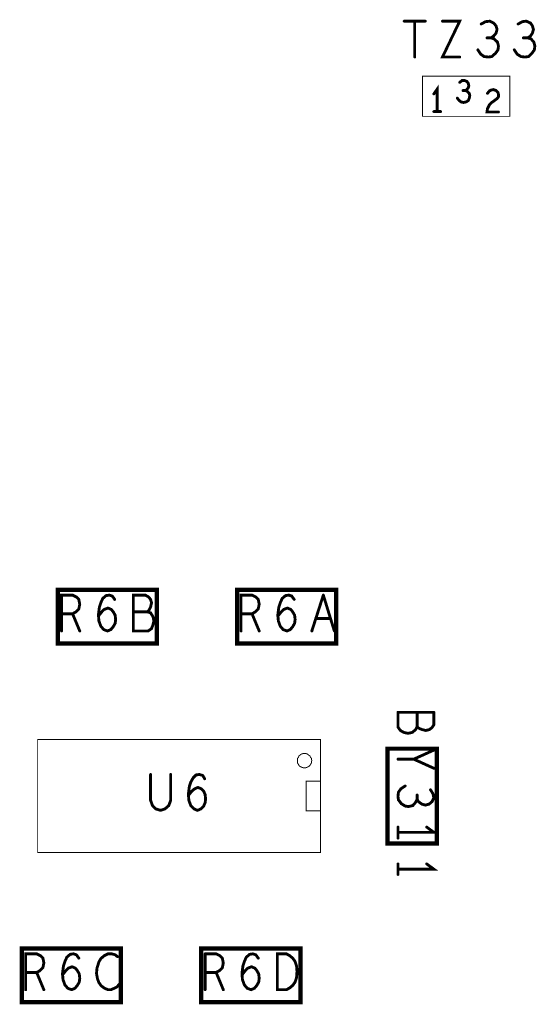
# Model space of a CAD drawing. Extents: x 17.4 to 50.4, y 21.5 to 42.5.
# Tile 9 of 35: x 34 to 35, y 29.4 to 31.4. Entities that reach past the tile are written whole.
import ezdxf

# ---------------------------------------------------------------- set-up
doc = ezdxf.new("R2010")
doc.units = 0
doc.layers.add('1', color=2, linetype='CONTINUOUS')

msp = doc.modelspace()

# ---------------------------------------------------------------- linework, layer by layer
at = {"layer": '1'}
for points, const_width in [([(34.7665, 31.429, 1), (34.7635, 31.429, 1)], 0.003), ([(34.7885, 31.429, 1), (34.7855, 31.429, 1)], 0.003), ([(34.8105, 31.429, 1), (34.8075, 31.429, 1)], 0.003), ([(34.8465, 31.429, 1), (34.8435, 31.429, 1)], 0.003), ([(34.9275, 31.423, 1), (34.9245, 31.423, 1)], 0.003), ([(34.9535, 31.425, 1), (34.9505, 31.425, 1)], 0.003), ([(34.9535, 31.425, 1), (34.9505, 31.425, 1)], 0.003), ([(35.0045, 31.423, 1), (35.0015, 31.423, 1)], 0.003), ([(34.9395, 31.394, 1), (34.9365, 31.394, 1)], 0.003), ([(34.9475, 31.394, 1), (34.9445, 31.394, 1)], 0.003), ([(34.9535, 31.398, 1), (34.9505, 31.398, 1)], 0.003), ([(34.9535, 31.398, 1), (34.9505, 31.398, 1)], 0.003), ([(34.9545, 31.392, 1), (34.9515, 31.392, 1)], 0.003), ([(34.9545, 31.392, 1), (34.9515, 31.392, 1)], 0.003), ([(35.0155, 31.394, 1), (35.0125, 31.394, 1)], 0.003), ([(35.0245, 31.394, 1), (35.0215, 31.394, 1)], 0.003), ([(34.7885, 31.354, 1), (34.7855, 31.354, 1)], 0.003), ([(34.8825, 31.354, 1), (34.8795, 31.354, 1)], 0.003), ([(34.9205, 31.369, 1), (34.9175, 31.369, 1)], 0.003), ([(34.9335, 31.355, 1), (34.9305, 31.355, 1)], 0.003), ([(34.9335, 31.355, 1), (34.9305, 31.355, 1)], 0.003), ([(34.9575, 31.362, 1), (34.9545, 31.362, 1)], 0.003), ([(34.9575, 31.362, 1), (34.9545, 31.362, 1)], 0.003), ([(34.9965, 31.369, 1), (34.9935, 31.369, 1)], 0.003), ([(34.8825, 31.301, 1), (34.8795, 31.301, 1)], 0.003), ([(34.9005, 31.299, 1), (34.8975, 31.299, 1)], 0.003), ([(34.9005, 31.299, 1), (34.8975, 31.299, 1)], 0.003), ([(34.9015, 31.294, 1), (34.8985, 31.294, 1)], 0.003), ([(34.9015, 31.294, 1), (34.8985, 31.294, 1)], 0.003), ([(34.8285, 31.277, 1), (34.8255, 31.277, 1)], 0.003), ([(34.8775, 31.268, 1), (34.8745, 31.268, 1)], 0.003), ([(34.8895, 31.284, 1), (34.8865, 31.284, 1)], 0.003), ([(34.8945, 31.284, 1), (34.8915, 31.284, 1)], 0.003), ([(34.8985, 31.282, 1), (34.8955, 31.282, 1)], 0.003), ([(34.8985, 31.282, 1), (34.8955, 31.282, 1)], 0.003), ([(34.9025, 31.268, 1), (34.8995, 31.268, 1)], 0.003), ([(34.9025, 31.268, 1), (34.8995, 31.268, 1)], 0.003), ([(34.9405, 31.278, 1), (34.9375, 31.278, 1)], 0.003), ([(34.9635, 31.276, 1), (34.9605, 31.276, 1)], 0.003), ([(34.9635, 31.276, 1), (34.9605, 31.276, 1)], 0.003), ([(34.9495, 31.259, 1), (34.9465, 31.259, 1)], 0.003), ([(34.9495, 31.259, 1), (34.9465, 31.259, 1)], 0.003), ([(34.8285, 31.24, 1), (34.8255, 31.24, 1)], 0.003), ([(34.8355, 31.24, 1), (34.8325, 31.24, 1)], 0.003), ([(34.8425, 31.24, 1), (34.8395, 31.24, 1)], 0.003), ([(34.9635, 31.239, 1), (34.9605, 31.239, 1)], 0.003), ([(34.9865, 31.23, 1), (34.9855, 31.23, 1)], 0.001), ([(34.9865, 31.23, 1), (34.9855, 31.23, 1)], 0.001), ([(34.0815, 30.225, 1), (34.0785, 30.225, 1)], 0.003), ([(34.0815, 30.225, 1), (34.0785, 30.225, 1)], 0.003), ([(34.1615, 30.22, 1), (34.1585, 30.22, 1)], 0.003), ([(34.5255, 30.229, 1), (34.5225, 30.229, 1)], 0.003), ([(34.5255, 30.229, 1), (34.5225, 30.229, 1)], 0.003), ([(34.5365, 30.22, 1), (34.5335, 30.22, 1)], 0.003), ([(34.5975, 30.229, 1), (34.5945, 30.229, 1)], 0.003), ([(34.5975, 30.229, 1), (34.5945, 30.229, 1)], 0.003), ([(34.0865, 30.2, 1), (34.0835, 30.2, 1)], 0.003), ([(34.0865, 30.2, 1), (34.0835, 30.2, 1)], 0.003), ([(34.1545, 30.199, 1), (34.1515, 30.199, 1)], 0.003), ([(34.1545, 30.199, 1), (34.1515, 30.199, 1)], 0.003), ([(34.4615, 30.2, 1), (34.4585, 30.2, 1)], 0.003), ([(34.4615, 30.2, 1), (34.4585, 30.2, 1)], 0.003), ([(34.5225, 30.202, 1), (34.5195, 30.202, 1)], 0.003), ([(34.5225, 30.202, 1), (34.5195, 30.202, 1)], 0.003), ([(34.0505, 30.19, 1), (34.0475, 30.19, 1)], 0.003), ([(34.0735, 30.19, 1), (34.0705, 30.19, 1)], 0.003), ([(34.1275, 30.185, 1), (34.1245, 30.185, 1)], 0.003), ([(34.1625, 30.187, 1), (34.1595, 30.187, 1)], 0.003), ([(34.1625, 30.187, 1), (34.1595, 30.187, 1)], 0.003), ([(34.2005, 30.194, 1), (34.1975, 30.194, 1)], 0.003), ([(34.2295, 30.194, 1), (34.2265, 30.194, 1)], 0.003), ([(34.4255, 30.19, 1), (34.4225, 30.19, 1)], 0.003), ([(34.4485, 30.19, 1), (34.4455, 30.19, 1)], 0.003), ([(34.5025, 30.185, 1), (34.4995, 30.185, 1)], 0.003), ([(34.5815, 30.18, 1), (34.5785, 30.18, 1)], 0.003), ([(34.6125, 30.18, 1), (34.6095, 30.18, 1)], 0.003), ([(34.0505, 30.154, 1), (34.0475, 30.154, 1)], 0.003), ([(34.0885, 30.154, 1), (34.0855, 30.154, 1)], 0.003), ([(34.2315, 30.154, 1), (34.2285, 30.154, 1)], 0.003), ([(34.2315, 30.154, 1), (34.2285, 30.154, 1)], 0.003), ([(34.4255, 30.154, 1), (34.4225, 30.154, 1)], 0.003), ([(34.4635, 30.154, 1), (34.4605, 30.154, 1)], 0.003), ([(34.5735, 30.154, 1), (34.5705, 30.154, 1)], 0.003), ([(34.6205, 30.154, 1), (34.6175, 30.154, 1)], 0.003), ([(34.25025, 30.128, 1), (34.24575, 30.128, 1)], 0.0045), ([(34.25025, 30.128, 1), (34.24575, 30.128, 1)], 0.0045), ([(34.62525, 30.128, 1), (34.62075, 30.128, 1)], 0.0045), ([(34.62525, 30.128, 1), (34.62075, 30.128, 1)], 0.0045), ([(34.7535, 29.984, 1), (34.7505, 29.984, 1)], 0.003), ([(34.7535, 29.984, 1), (34.7505, 29.984, 1)], 0.003), ([(34.7935, 29.984, 1), (34.7905, 29.984, 1)], 0.003), ([(34.8285, 29.984, 1), (34.8255, 29.984, 1)], 0.003), ([(34.8285, 29.984, 1), (34.8255, 29.984, 1)], 0.003), ([(34.7935, 29.954, 1), (34.7905, 29.954, 1)], 0.003), ([(34.8195, 29.948, 1), (34.8165, 29.948, 1)], 0.003), ([(34.8195, 29.948, 1), (34.8165, 29.948, 1)], 0.003), ([(34.8285, 29.905, 1), (34.8255, 29.905, 1)], 0.003), ([(34.5425, 29.883, 1), (34.5415, 29.883, 1)], 0.001), ([(34.5425, 29.883, 1), (34.5415, 29.883, 1)], 0.001), ([(34.7535, 29.886, 1), (34.7505, 29.886, 1)], 0.003), ([(34.7865, 29.886, 1), (34.7835, 29.886, 1)], 0.003), ([(34.2365, 29.854, 1), (34.2335, 29.854, 1)], 0.003), ([(34.2785, 29.854, 1), (34.2755, 29.854, 1)], 0.003), ([(34.3455, 29.852, 1), (34.3425, 29.852, 1)], 0.003), ([(34.3455, 29.852, 1), (34.3425, 29.852, 1)], 0.003), ([(34.8285, 29.867, 1), (34.8255, 29.867, 1)], 0.003), ([(34.3495, 29.845, 1), (34.3465, 29.845, 1)], 0.003), ([(34.5905, 29.84, 1), (34.5895, 29.84, 1)], 0.001), ([(34.7685, 29.83, 1), (34.7655, 29.83, 1)], 0.003), ([(34.3155, 29.81, 1), (34.3125, 29.81, 1)], 0.003), ([(34.7935, 29.811, 1), (34.7905, 29.811, 1)], 0.003), ([(34.8215, 29.822, 1), (34.8185, 29.822, 1)], 0.003), ([(34.7935, 29.802, 1), (34.7905, 29.802, 1)], 0.003), ([(34.8105, 29.79, 1), (34.8075, 29.79, 1)], 0.003), ([(34.8105, 29.79, 1), (34.8075, 29.79, 1)], 0.003), ([(34.8245, 29.797, 1), (34.8215, 29.797, 1)], 0.003), ([(34.8245, 29.797, 1), (34.8215, 29.797, 1)], 0.003), ([(34.2475, 29.782, 1), (34.2445, 29.782, 1)], 0.003), ([(34.2475, 29.782, 1), (34.2445, 29.782, 1)], 0.003), ([(34.5905, 29.778, 1), (34.5895, 29.778, 1)], 0.001), ([(34.7535, 29.744, 1), (34.7505, 29.744, 1)], 0.003), ([(34.8135, 29.744, 1), (34.8105, 29.744, 1)], 0.003), ([(34.7535, 29.733, 1), (34.7505, 29.733, 1)], 0.003), ([(34.8285, 29.733, 1), (34.8255, 29.733, 1)], 0.003), ([(34.8285, 29.733, 1), (34.8255, 29.733, 1)], 0.003), ([(34.73225, 29.71, 1), (34.72775, 29.71, 1)], 0.0045), ([(34.73225, 29.71, 1), (34.72775, 29.71, 1)], 0.0045), ([(34.7535, 29.721, 1), (34.7505, 29.721, 1)], 0.003), ([(34.5905, 29.691, 1), (34.5895, 29.691, 1)], 0.001), ([(34.5905, 29.691, 1), (34.5895, 29.691, 1)], 0.001), ([(34.7535, 29.667, 1), (34.7505, 29.667, 1)], 0.003), ([(34.8135, 29.667, 1), (34.8105, 29.667, 1)], 0.003), ([(34.7535, 29.656, 1), (34.7505, 29.656, 1)], 0.003), ([(34.7535, 29.645, 1), (34.7505, 29.645, 1)], 0.003), ([(33.9985, 29.479, 1), (33.9955, 29.479, 1)], 0.003), ([(33.9985, 29.479, 1), (33.9955, 29.479, 1)], 0.003), ([(34.3505, 29.479, 1), (34.3475, 29.479, 1)], 0.003), ([(34.3505, 29.479, 1), (34.3475, 29.479, 1)], 0.003), ([(34.5015, 29.479, 1), (34.4985, 29.479, 1)], 0.003), ([(34.5015, 29.479, 1), (34.4985, 29.479, 1)], 0.003), ([(34.0065, 29.475, 1), (34.0035, 29.475, 1)], 0.003), ([(34.0065, 29.475, 1), (34.0035, 29.475, 1)], 0.003), ([(34.0865, 29.47, 1), (34.0835, 29.47, 1)], 0.003), ([(34.1285, 29.462, 1), (34.1255, 29.462, 1)], 0.003), ([(34.1285, 29.462, 1), (34.1255, 29.462, 1)], 0.003), ([(34.1675, 29.473, 1), (34.1645, 29.473, 1)], 0.003), ([(34.4615, 29.47, 1), (34.4585, 29.47, 1)], 0.003), ([(33.9755, 29.44, 1), (33.9725, 29.44, 1)], 0.003), ([(33.9985, 29.44, 1), (33.9955, 29.44, 1)], 0.003), ([(34.0115, 29.45, 1), (34.0085, 29.45, 1)], 0.003), ([(34.0115, 29.45, 1), (34.0085, 29.45, 1)], 0.003), ([(34.0525, 29.438, 1), (34.0495, 29.438, 1)], 0.003), ([(34.0525, 29.438, 1), (34.0495, 29.438, 1)], 0.003), ([(34.0525, 29.435, 1), (34.0495, 29.435, 1)], 0.003), ([(34.3505, 29.44, 1), (34.3475, 29.44, 1)], 0.003), ([(34.3735, 29.44, 1), (34.3705, 29.44, 1)], 0.003), ([(34.4275, 29.438, 1), (34.4245, 29.438, 1)], 0.003), ([(34.4275, 29.438, 1), (34.4245, 29.438, 1)], 0.003), ([(34.4275, 29.435, 1), (34.4245, 29.435, 1)], 0.003), ([(34.1705, 29.415, 1), (34.1675, 29.415, 1)], 0.003), ([(33.9755, 29.404, 1), (33.9725, 29.404, 1)], 0.003), ([(34.0135, 29.404, 1), (34.0105, 29.404, 1)], 0.003), ([(34.0715, 29.404, 1), (34.0685, 29.404, 1)], 0.003), ([(34.0715, 29.404, 1), (34.0685, 29.404, 1)], 0.003), ([(34.3505, 29.404, 1), (34.3475, 29.404, 1)], 0.003), ([(34.3885, 29.404, 1), (34.3855, 29.404, 1)], 0.003), ([(34.4325, 29.414, 1), (34.4295, 29.414, 1)], 0.003), ([(34.4325, 29.414, 1), (34.4295, 29.414, 1)], 0.003), ([(33.96825, 29.378, 1), (33.96375, 29.378, 1)], 0.0045), ([(33.96825, 29.378, 1), (33.96375, 29.378, 1)], 0.0045), ([(34.34325, 29.378, 1), (34.33875, 29.378, 1)], 0.0045), ([(34.34325, 29.378, 1), (34.33875, 29.378, 1)], 0.0045)]:
    msp.add_lwpolyline(points, format="xyb", close=True, dxfattribs=dict(at, const_width=const_width))
for points, const_width in [([(34.809, 31.429), (34.765, 31.429)], 0.006), ([(34.787, 31.429), (34.787, 31.354)], 0.006), ([(34.881, 31.354), (34.845, 31.354), (34.881, 31.429), (34.845, 31.429)], 0.006), ([(34.952, 31.425), (34.944, 31.429), (34.935, 31.428), (34.926, 31.423)], 0.006), ([(34.952, 31.425), (34.957, 31.419), (34.959, 31.412), (34.957, 31.404), (34.952, 31.398)], 0.006), ([(34.995, 31.369), (35.001, 31.36), (35.009, 31.355), (35.017, 31.354), (35.025, 31.355), (35.032, 31.362), (35.037, 31.369), (35.038, 31.377), (35.036, 31.385), (35.03, 31.392), (35.023, 31.394), (35.029, 31.398), (35.033, 31.404), (35.035, 31.412), (35.033, 31.419), (35.029, 31.425), (35.02, 31.429), (35.012, 31.428), (35.003, 31.423)], 0.006), ([(34.938, 31.394), (34.946, 31.394), (34.952, 31.398)], 0.006), ([(34.953, 31.392), (34.946, 31.394)], 0.006), ([(34.953, 31.392), (34.96, 31.385), (34.962, 31.377), (34.961, 31.369), (34.956, 31.362)], 0.006), ([(35.014, 31.394), (35.023, 31.394)], 0.006), ([(34.932, 31.355), (34.925, 31.36), (34.919, 31.369)], 0.006), ([(34.932, 31.355), (34.941, 31.354), (34.948, 31.355), (34.956, 31.362)], 0.006), ([(34.986, 31.23), (34.986, 31.314), (34.803, 31.314), (34.803, 31.23), (34.986, 31.23)], 0.002), ([(34.834, 31.24), (34.834, 31.287), (34.827, 31.277)], 0.006), ([(34.899, 31.299), (34.896, 31.303), (34.891, 31.305), (34.886, 31.305), (34.881, 31.301)], 0.006), ([(34.897, 31.282), (34.893, 31.284), (34.896, 31.286), (34.899, 31.29), (34.9, 31.294)], 0.006), ([(34.9, 31.294), (34.899, 31.299)], 0.006), ([(34.876, 31.268), (34.88, 31.263), (34.884, 31.26), (34.889, 31.259), (34.894, 31.26), (34.899, 31.263), (34.901, 31.268)], 0.006), ([(34.888, 31.284), (34.893, 31.284)], 0.006), ([(34.901, 31.268), (34.902, 31.273), (34.901, 31.278), (34.897, 31.282)], 0.006), ([(34.962, 31.276), (34.961, 31.28), (34.957, 31.284), (34.951, 31.286), (34.947, 31.285), (34.943, 31.283), (34.939, 31.278)], 0.006), ([(34.962, 31.276), (34.962, 31.271), (34.959, 31.267), (34.948, 31.259)], 0.006), ([(34.948, 31.259), (34.943, 31.254), (34.939, 31.246), (34.938, 31.239), (34.962, 31.239)], 0.006), ([(34.827, 31.24), (34.841, 31.24)], 0.006), ([(34.248, 30.128), (34.248, 30.24), (34.041, 30.24), (34.041, 30.128), (34.248, 30.128)], 0.009), ([(34.623, 30.128), (34.623, 30.24), (34.416, 30.24), (34.416, 30.128), (34.623, 30.128)], 0.009), ([(34.049, 30.154), (34.049, 30.229), (34.072, 30.229), (34.08, 30.225)], 0.006), ([(34.085, 30.2), (34.087, 30.21), (34.085, 30.22), (34.08, 30.225)], 0.006), ([(34.161, 30.187), (34.162, 30.178), (34.161, 30.17), (34.157, 30.163), (34.152, 30.157), (34.145, 30.154), (34.137, 30.157), (34.131, 30.164), (34.127, 30.175), (34.126, 30.188), (34.128, 30.204), (34.131, 30.213), (34.135, 30.222), (34.142, 30.228), (34.149, 30.229), (34.155, 30.227), (34.16, 30.22)], 0.006), ([(34.23, 30.154), (34.237, 30.159), (34.24, 30.167), (34.242, 30.175), (34.24, 30.184), (34.235, 30.192), (34.228, 30.194), (34.232, 30.198), (34.235, 30.204), (34.237, 30.213), (34.235, 30.22), (34.231, 30.225), (34.224, 30.229), (34.199, 30.229), (34.199, 30.154), (34.23, 30.154)], 0.006), ([(34.46, 30.2), (34.462, 30.21), (34.46, 30.22), (34.455, 30.225), (34.447, 30.229), (34.424, 30.229), (34.424, 30.154)], 0.006), ([(34.521, 30.202), (34.528, 30.199), (34.532, 30.194), (34.536, 30.187), (34.537, 30.178), (34.536, 30.17), (34.532, 30.163), (34.527, 30.157), (34.52, 30.154), (34.512, 30.157), (34.506, 30.164), (34.502, 30.175), (34.501, 30.188), (34.503, 30.204), (34.506, 30.213), (34.51, 30.222), (34.517, 30.228), (34.524, 30.229)], 0.006), ([(34.535, 30.22), (34.53, 30.227), (34.524, 30.229)], 0.006), ([(34.572, 30.154), (34.596, 30.229)], 0.006), ([(34.596, 30.229), (34.619, 30.154)], 0.006), ([(34.085, 30.2), (34.079, 30.194), (34.072, 30.19), (34.087, 30.154)], 0.006), ([(34.153, 30.199), (34.146, 30.202), (34.138, 30.199), (34.133, 30.194), (34.126, 30.185)], 0.006), ([(34.153, 30.199), (34.157, 30.194), (34.161, 30.187)], 0.006), ([(34.424, 30.19), (34.447, 30.19), (34.454, 30.194), (34.46, 30.2)], 0.006), ([(34.521, 30.202), (34.513, 30.199), (34.508, 30.194), (34.501, 30.185)], 0.006), ([(34.072, 30.19), (34.049, 30.19)], 0.006), ([(34.228, 30.194), (34.199, 30.194)], 0.006), ([(34.447, 30.19), (34.462, 30.154)], 0.006), ([(34.611, 30.18), (34.58, 30.18)], 0.006), ([(34.827, 29.984), (34.752, 29.984)], 0.006), ([(34.792, 29.954), (34.789, 29.948), (34.782, 29.942), (34.773, 29.94), (34.764, 29.942), (34.757, 29.946), (34.752, 29.953), (34.752, 29.984)], 0.006), ([(34.818, 29.948), (34.81, 29.946), (34.802, 29.948), (34.795, 29.951), (34.792, 29.954), (34.792, 29.984)], 0.006), ([(34.827, 29.984), (34.827, 29.958), (34.823, 29.952), (34.818, 29.948)], 0.006), ([(34.59, 29.691), (34.59, 29.927), (33.999, 29.927), (33.999, 29.691), (34.59, 29.691)], 0.002), ([(34.73, 29.71), (34.833, 29.71), (34.833, 29.908), (34.73, 29.908), (34.73, 29.71)], 0.009), ([(34.542, 29.883), (34.542, 29.886), (34.542, 29.888), (34.544, 29.89), (34.545, 29.893), (34.547, 29.894), (34.549, 29.896), (34.551, 29.897), (34.554, 29.898), (34.557, 29.898), (34.559, 29.898), (34.562, 29.897), (34.564, 29.896), (34.566, 29.894), (34.568, 29.893), (34.569, 29.89), (34.571, 29.888), (34.571, 29.886), (34.572, 29.883), (34.571, 29.88), (34.571, 29.878), (34.569, 29.875), (34.568, 29.873), (34.566, 29.871), (34.564, 29.87), (34.562, 29.869), (34.559, 29.868), (34.557, 29.868), (34.554, 29.868), (34.551, 29.869), (34.549, 29.87), (34.547, 29.871), (34.545, 29.873), (34.544, 29.875), (34.542, 29.878), (34.542, 29.88), (34.542, 29.883)], 0.002), ([(34.752, 29.886), (34.785, 29.886), (34.827, 29.905)], 0.006), ([(34.785, 29.886), (34.827, 29.867)], 0.006), ([(34.235, 29.854), (34.235, 29.8), (34.239, 29.789), (34.246, 29.782)], 0.006), ([(34.246, 29.782), (34.256, 29.779), (34.265, 29.782), (34.273, 29.789), (34.277, 29.8), (34.277, 29.854)], 0.006), ([(34.344, 29.852), (34.337, 29.854), (34.33, 29.853), (34.324, 29.847), (34.319, 29.838), (34.316, 29.829), (34.314, 29.813), (34.315, 29.8), (34.319, 29.789), (34.326, 29.782), (34.333, 29.779), (34.34, 29.782), (34.346, 29.788), (34.349, 29.795), (34.35, 29.803), (34.349, 29.812), (34.346, 29.819), (34.341, 29.824), (34.334, 29.827), (34.327, 29.824), (34.321, 29.819), (34.314, 29.81)], 0.006), ([(34.344, 29.852), (34.348, 29.845)], 0.006), ([(34.59, 29.778), (34.56, 29.778), (34.56, 29.84), (34.59, 29.84)], 0.002), ([(34.792, 29.802), (34.789, 29.796), (34.783, 29.789), (34.774, 29.787), (34.767, 29.788), (34.759, 29.793), (34.753, 29.801), (34.752, 29.808), (34.753, 29.817), (34.758, 29.824), (34.767, 29.83)], 0.006), ([(34.809, 29.79), (34.802, 29.792), (34.795, 29.797), (34.792, 29.802), (34.792, 29.811)], 0.006), ([(34.82, 29.822), (34.825, 29.814), (34.827, 29.805), (34.823, 29.797)], 0.006), ([(34.809, 29.79), (34.817, 29.792), (34.823, 29.797)], 0.006), ([(34.752, 29.721), (34.752, 29.744)], 0.006), ([(34.812, 29.744), (34.827, 29.733)], 0.006), ([(34.752, 29.733), (34.827, 29.733)], 0.006), ([(34.812, 29.667), (34.827, 29.656), (34.752, 29.656)], 0.006), ([(34.752, 29.667), (34.752, 29.645)], 0.006), ([(33.966, 29.378), (33.966, 29.49), (34.173, 29.49), (34.173, 29.378), (33.966, 29.378)], 0.009), ([(33.997, 29.479), (33.974, 29.479), (33.974, 29.404)], 0.006), ([(33.997, 29.479), (34.005, 29.475)], 0.006), ([(34.051, 29.438), (34.053, 29.454), (34.056, 29.463), (34.06, 29.472), (34.067, 29.478), (34.074, 29.479), (34.08, 29.477), (34.085, 29.47)], 0.006), ([(34.127, 29.462), (34.131, 29.469), (34.138, 29.475), (34.146, 29.479), (34.154, 29.479), (34.161, 29.477), (34.166, 29.473)], 0.006), ([(34.341, 29.378), (34.341, 29.49), (34.548, 29.49), (34.548, 29.378), (34.341, 29.378)], 0.009), ([(34.349, 29.479), (34.349, 29.404)], 0.006), ([(34.349, 29.44), (34.372, 29.44), (34.379, 29.444), (34.385, 29.45), (34.387, 29.46), (34.385, 29.47), (34.38, 29.475), (34.372, 29.479), (34.349, 29.479)], 0.006), ([(34.426, 29.438), (34.428, 29.454), (34.431, 29.463), (34.435, 29.472), (34.442, 29.478), (34.449, 29.479), (34.455, 29.477), (34.46, 29.47)], 0.006), ([(34.5, 29.479), (34.5, 29.404), (34.519, 29.404), (34.526, 29.408), (34.532, 29.413), (34.537, 29.42), (34.54, 29.429), (34.541, 29.442), (34.54, 29.454), (34.537, 29.463), (34.532, 29.47), (34.526, 29.475), (34.519, 29.479), (34.5, 29.479)], 0.006), ([(34.01, 29.45), (34.012, 29.46), (34.01, 29.47), (34.005, 29.475)], 0.006), ([(34.127, 29.462), (34.123, 29.449), (34.122, 29.438), (34.124, 29.427), (34.127, 29.419), (34.132, 29.412), (34.139, 29.407), (34.146, 29.404), (34.152, 29.404), (34.159, 29.407), (34.165, 29.41), (34.169, 29.415)], 0.006), ([(33.974, 29.44), (33.997, 29.44), (34.012, 29.404)], 0.006), ([(34.01, 29.45), (34.004, 29.444), (33.997, 29.44)], 0.006), ([(34.07, 29.404), (34.077, 29.407), (34.082, 29.413), (34.086, 29.42), (34.087, 29.428), (34.086, 29.437), (34.082, 29.444), (34.078, 29.449), (34.071, 29.452), (34.063, 29.449), (34.058, 29.444), (34.051, 29.435)], 0.006), ([(34.051, 29.438), (34.052, 29.425), (34.056, 29.414), (34.062, 29.407), (34.07, 29.404)], 0.006), ([(34.372, 29.44), (34.387, 29.404)], 0.006), ([(34.431, 29.414), (34.437, 29.407), (34.445, 29.404), (34.452, 29.407), (34.457, 29.413), (34.461, 29.42), (34.462, 29.428), (34.461, 29.437), (34.457, 29.444), (34.453, 29.449), (34.446, 29.452), (34.438, 29.449), (34.433, 29.444), (34.426, 29.435)], 0.006), ([(34.426, 29.438), (34.427, 29.425), (34.431, 29.414)], 0.006)]:
    msp.add_lwpolyline(points, dxfattribs=dict(at, const_width=const_width))

doc.saveas('drawing.dxf')
